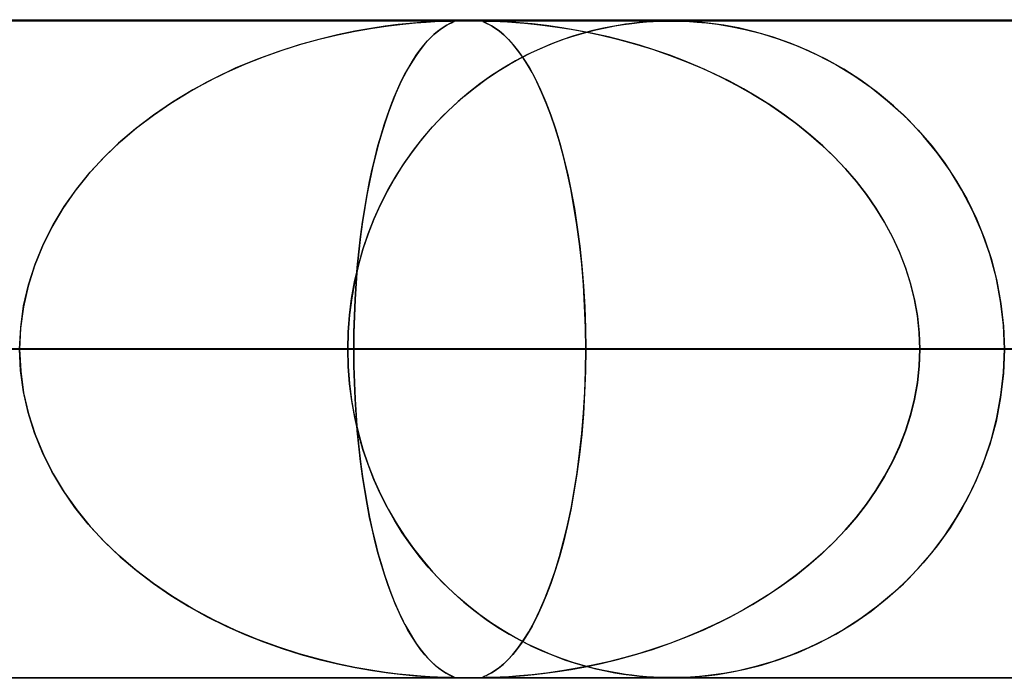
# Model space of a CAD drawing. Header units: millimetres. Extents: x -790 to 790, y -924 to 924.
# Tile 15 of 48: x -180 to -165, y 914 to 924. Entities that reach past the tile are written whole.
import ezdxf

# ---------------------------------------------------------------- set-up
doc = ezdxf.new("R2010")
doc.units = ezdxf.units.MM
doc.layers.add('HIDDEN', color=7, linetype='Continuous')
doc.layers.add('THICK', color=7, linetype='Continuous')

msp = doc.modelspace()

# ---------------------------------------------------------------- linework, layer by layer
at = {"layer": 'HIDDEN'}
for p, q in [((0, 923.99), (-677, 923.99)), ((0, 923.99), (-344.621, 923.99)), ((0, 923.99), (-344.621, 923.99)), ((0, 923.98), (-329.536, 923.98)), ((-175.044, 923.871), (-174.8, 923.906)), ((-174.652, 923.925), (-174.848, 923.9)), ((-174.8, 923.906), (-174.581, 923.933)), ((-174.473, 923.944), (-174.652, 923.925)), ((-174.581, 923.933), (-174.391, 923.951)), ((-174.31, 923.958), (-174.473, 923.944)), ((-174.391, 923.951), (-174.228, 923.964)), ((-174.169, 923.968), (-174.31, 923.958)), ((-174.228, 923.964), (-174.094, 923.972)), ((-174.054, 923.974), (-174.169, 923.968)), ((-174.094, 923.972), (-173.987, 923.977)), ((-173.966, 923.978), (-174.054, 923.974)), ((-173.987, 923.977), (-173.909, 923.979)), ((-173.978, 923.878), (-173.925, 923.91)), ((-173.902, 923.979), (-173.966, 923.978)), ((-173.912, 923.917), (-173.954, 923.893)), ((-173.925, 923.91), (-173.877, 923.936)), ((-173.877, 923.936), (-173.912, 923.917)), ((-173.909, 923.979), (-173.855, 923.98)), ((-173.855, 923.98), (-173.902, 923.979)), ((-173.877, 923.936), (-173.84, 923.954)), ((-173.848, 923.95), (-173.877, 923.936)), ((-173.855, 923.98), (-173.853, 923.98)), ((-173.823, 923.979), (-173.855, 923.98)), ((-173.853, 923.98), (-173.852, 923.98)), ((-173.852, 923.98), (-173.85, 923.98)), ((-173.85, 923.98), (-173.848, 923.98)), ((-173.848, 923.98), (-173.847, 923.98)), ((-173.825, 923.961), (-173.848, 923.95)), ((-173.847, 923.98), (-173.845, 923.98)), ((-173.84, 923.954), (-173.814, 923.966)), ((-173.829, 923.98), (-173.809, 923.978)), ((-173.809, 923.969), (-173.825, 923.961)), ((-173.806, 923.977), (-173.823, 923.979)), ((-173.814, 923.966), (-173.803, 923.973)), ((-173.809, 923.978), (-173.802, 923.974)), ((-173.802, 923.974), (-173.809, 923.969)), ((-173.803, 923.973), (-173.806, 923.977)), ((-173.36, 923.978), (-173.364, 923.974)), ((-173.364, 923.974), (-173.355, 923.968)), ((-173.362, 923.972), (-173.361, 923.977)), ((-173.348, 923.964), (-173.362, 923.972)), ((-173.361, 923.977), (-173.345, 923.979)), ((-173.342, 923.979), (-173.36, 923.978)), ((-173.355, 923.968), (-173.335, 923.958)), ((-173.32, 923.951), (-173.348, 923.964)), ((-173.345, 923.979), (-173.311, 923.98)), ((-173.311, 923.98), (-173.342, 923.979)), ((-173.335, 923.958), (-173.304, 923.944)), ((-173.282, 923.933), (-173.32, 923.951)), ((-173.263, 923.979), (-173.311, 923.98)), ((-173.311, 923.98), (-173.261, 923.979)), ((-173.304, 923.944), (-173.267, 923.925)), ((-173.234, 923.906), (-173.282, 923.933)), ((-173.267, 923.925), (-173.223, 923.9)), ((-173.195, 923.977), (-173.263, 923.979)), ((-173.261, 923.979), (-173.193, 923.977)), ((-173.177, 923.871), (-173.234, 923.906)), ((-173.1, 923.973), (-173.195, 923.977)), ((-173.193, 923.977), (-173.102, 923.973)), ((-173.102, 923.973), (-172.99, 923.967)), ((-172.97, 923.966), (-173.1, 923.973)), ((-172.99, 923.967), (-172.865, 923.958)), ((-172.807, 923.954), (-172.97, 923.966)), ((-172.865, 923.958), (-172.732, 923.947)), ((-172.613, 923.936), (-172.807, 923.954)), ((-172.732, 923.947), (-172.586, 923.933)), ((-172.395, 923.91), (-172.613, 923.936)), ((-172.586, 923.933), (-172.417, 923.913)), ((-172.417, 923.913), (-172.229, 923.888)), ((-172.163, 923.878), (-172.395, 923.91)), ((-171.5, 923.878), (-171.357, 923.905)), ((-171.305, 923.914), (-171.424, 923.893)), ((-171.357, 923.905), (-171.224, 923.927)), ((-171.197, 923.931), (-171.305, 923.914)), ((-171.224, 923.927), (-171.099, 923.944)), ((-171.097, 923.944), (-171.197, 923.931)), ((-171.099, 923.944), (-170.985, 923.956)), ((-170.99, 923.956), (-171.097, 923.944)), ((-170.878, 923.966), (-170.99, 923.956)), ((-170.985, 923.956), (-170.878, 923.966)), ((-170.769, 923.973), (-170.878, 923.966)), ((-170.878, 923.966), (-170.775, 923.972)), ((-170.775, 923.972), (-170.676, 923.977)), ((-170.67, 923.977), (-170.769, 923.973)), ((-170.676, 923.977), (-170.584, 923.979)), ((-170.583, 923.979), (-170.67, 923.977)), ((-170.584, 923.979), (-170.5, 923.98)), ((-170.5, 923.98), (-170.583, 923.979)), ((-170.5, 923.98), (-170.416, 923.979)), ((-170.412, 923.979), (-170.5, 923.98)), ((-170.416, 923.979), (-170.326, 923.977)), ((-170.317, 923.977), (-170.412, 923.979)), ((-170.326, 923.977), (-170.223, 923.972)), ((-170.206, 923.971), (-170.317, 923.977)), ((-170.223, 923.972), (-170.103, 923.964)), ((-170.068, 923.961), (-170.206, 923.971)), ((-170.103, 923.964), (-169.963, 923.951)), ((-169.899, 923.944), (-170.068, 923.961)), ((-169.963, 923.951), (-169.795, 923.93)), ((-169.702, 923.916), (-169.899, 923.944)), ((-169.795, 923.93), (-169.598, 923.898)), ((-169.478, 923.875), (-169.702, 923.916)), ((-175.575, 923.769), (-175.858, 923.701)), ((-175.853, 923.703), (-175.577, 923.769)), ((-175.577, 923.769), (-175.307, 923.825)), ((-175.311, 923.824), (-175.575, 923.769)), ((-175.067, 923.867), (-175.311, 923.824)), ((-175.307, 923.825), (-175.044, 923.871)), ((-174.848, 923.9), (-175.067, 923.867)), ((-174.111, 923.774), (-174.172, 923.715)), ((-174.147, 923.739), (-174.089, 923.792)), ((-174.054, 923.822), (-174.111, 923.774)), ((-174.089, 923.792), (-174.033, 923.838)), ((-174.001, 923.861), (-174.054, 923.822)), ((-174.033, 923.838), (-173.978, 923.878)), ((-173.954, 923.893), (-174.001, 923.861)), ((-173.223, 923.9), (-173.171, 923.867)), ((-173.114, 923.825), (-173.177, 923.871)), ((-173.171, 923.867), (-173.113, 923.824)), ((-173.047, 923.769), (-173.114, 923.825)), ((-173.113, 923.824), (-173.048, 923.769)), ((-173.048, 923.769), (-172.977, 923.701)), ((-172.978, 923.703), (-173.047, 923.769)), ((-172.229, 923.888), (-172.024, 923.855)), ((-171.928, 923.838), (-172.163, 923.878)), ((-172.121, 923.707), (-171.959, 923.76)), ((-172.024, 923.855), (-171.802, 923.814)), ((-171.841, 923.795), (-171.997, 923.748)), ((-171.959, 923.76), (-171.801, 923.806)), ((-171.693, 923.792), (-171.928, 923.838)), ((-171.693, 923.834), (-171.841, 923.795)), ((-171.802, 923.814), (-171.565, 923.765)), ((-171.801, 923.806), (-171.648, 923.845)), ((-171.554, 923.867), (-171.693, 923.834)), ((-171.456, 923.739), (-171.693, 923.792)), ((-171.648, 923.845), (-171.5, 923.878)), ((-171.565, 923.765), (-171.316, 923.705)), ((-171.424, 923.893), (-171.554, 923.867)), ((-169.598, 923.898), (-169.374, 923.852)), ((-169.232, 923.818), (-169.478, 923.875)), ((-169.374, 923.852), (-169.126, 923.789)), ((-168.967, 923.741), (-169.232, 923.818)), ((-169.126, 923.789), (-168.856, 923.704)), ((-176.157, 923.619), (-176.469, 923.519)), ((-176.416, 923.537), (-176.133, 923.626)), ((-175.858, 923.701), (-176.157, 923.619)), ((-176.133, 923.626), (-175.853, 923.703)), ((-174.322, 923.539), (-174.264, 923.613)), ((-174.236, 923.646), (-174.303, 923.564)), ((-174.264, 923.613), (-174.205, 923.68)), ((-174.172, 923.715), (-174.236, 923.646)), ((-174.205, 923.68), (-174.147, 923.739)), ((-172.908, 923.626), (-172.978, 923.703)), ((-172.977, 923.701), (-172.902, 923.619)), ((-172.836, 923.537), (-172.908, 923.626)), ((-172.902, 923.619), (-172.823, 923.519)), ((-172.33, 923.628), (-172.505, 923.554)), ((-172.453, 923.577), (-172.286, 923.646)), ((-172.16, 923.693), (-172.33, 923.628)), ((-172.286, 923.646), (-172.121, 923.707)), ((-171.997, 923.748), (-172.16, 923.693)), ((-171.22, 923.68), (-171.456, 923.739)), ((-171.316, 923.705), (-171.057, 923.634)), ((-170.985, 923.613), (-171.22, 923.68)), ((-171.057, 923.634), (-170.787, 923.551)), ((-170.751, 923.539), (-170.985, 923.613)), ((-168.689, 923.644), (-168.967, 923.741)), ((-168.856, 923.704), (-168.57, 923.596)), ((-168.413, 923.529), (-168.689, 923.644)), ((-176.469, 923.519), (-176.79, 923.402)), ((-176.7, 923.437), (-176.416, 923.537)), ((-174.37, 923.472), (-174.437, 923.37)), ((-174.437, 923.371), (-174.379, 923.459)), ((-174.379, 923.459), (-174.322, 923.539)), ((-174.303, 923.564), (-174.37, 923.472)), ((-172.685, 923.469), (-172.869, 923.373)), ((-172.764, 923.437), (-172.836, 923.537)), ((-172.823, 923.519), (-172.741, 923.402)), ((-172.794, 923.413), (-172.623, 923.5)), ((-172.505, 923.554), (-172.685, 923.469)), ((-172.623, 923.5), (-172.453, 923.577)), ((-170.787, 923.551), (-170.516, 923.458)), ((-170.519, 923.459), (-170.751, 923.539)), ((-170.289, 923.371), (-170.519, 923.459)), ((-170.516, 923.458), (-170.25, 923.356)), ((-168.57, 923.596), (-168.278, 923.465)), ((-168.141, 923.396), (-168.413, 923.529)), ((-168.278, 923.465), (-167.996, 923.317)), ((-177.271, 923.196), (-176.986, 923.323)), ((-176.79, 923.402), (-177.119, 923.266)), ((-176.986, 923.323), (-176.7, 923.437)), ((-174.437, 923.37), (-174.502, 923.261)), ((-174.493, 923.276), (-174.437, 923.371)), ((-173.14, 923.212), (-172.967, 923.317)), ((-172.869, 923.373), (-173.054, 923.265)), ((-172.967, 923.317), (-172.794, 923.413)), ((-172.691, 923.323), (-172.764, 923.437)), ((-172.741, 923.402), (-172.657, 923.266)), ((-172.617, 923.196), (-172.691, 923.323)), ((-170.062, 923.276), (-170.289, 923.371)), ((-170.25, 923.356), (-169.992, 923.246)), ((-167.875, 923.247), (-168.141, 923.396)), ((-167.996, 923.317), (-167.723, 923.151)), ((-177.555, 923.055), (-177.271, 923.196)), ((-177.119, 923.266), (-177.452, 923.108)), ((-174.605, 923.065), (-174.549, 923.174)), ((-174.502, 923.261), (-174.566, 923.143)), ((-174.549, 923.174), (-174.493, 923.276)), ((-173.312, 923.096), (-173.14, 923.212)), ((-173.054, 923.265), (-173.234, 923.15)), ((-172.657, 923.266), (-172.571, 923.108)), ((-172.544, 923.055), (-172.617, 923.196)), ((-169.837, 923.174), (-170.062, 923.276)), ((-169.992, 923.246), (-169.741, 923.128)), ((-169.616, 923.065), (-169.837, 923.174)), ((-167.616, 923.08), (-167.875, 923.247)), ((-177.835, 922.901), (-177.555, 923.055)), ((-177.452, 923.108), (-177.775, 922.935)), ((-174.627, 923.018), (-174.687, 922.885)), ((-174.659, 922.948), (-174.605, 923.065)), ((-174.566, 923.143), (-174.627, 923.018)), ((-173.409, 923.026), (-173.578, 922.895)), ((-173.484, 922.969), (-173.312, 923.096)), ((-173.234, 923.15), (-173.409, 923.026)), ((-172.571, 923.108), (-172.488, 922.935)), ((-172.472, 922.901), (-172.544, 923.055)), ((-169.741, 923.128), (-169.498, 923.002)), ((-169.399, 922.948), (-169.616, 923.065)), ((-167.723, 923.151), (-167.46, 922.968)), ((-167.364, 922.895), (-167.616, 923.08)), ((-178.109, 922.732), (-177.835, 922.901)), ((-177.775, 922.935), (-178.083, 922.749)), ((-174.687, 922.885), (-174.744, 922.744)), ((-174.712, 922.823), (-174.659, 922.948)), ((-173.578, 922.895), (-173.742, 922.757)), ((-173.653, 922.833), (-173.484, 922.969)), ((-172.488, 922.935), (-172.408, 922.749)), ((-172.401, 922.732), (-172.472, 922.901)), ((-169.498, 923.002), (-169.262, 922.869)), ((-169.186, 922.823), (-169.399, 922.948)), ((-169.262, 922.869), (-169.035, 922.729)), ((-167.46, 922.968), (-167.209, 922.769)), ((-167.121, 922.693), (-167.364, 922.895)), ((-178.376, 922.55), (-178.109, 922.732)), ((-178.083, 922.749), (-178.374, 922.551)), ((-174.744, 922.744), (-174.799, 922.597)), ((-174.764, 922.691), (-174.712, 922.823)), ((-173.742, 922.757), (-173.899, 922.611)), ((-173.818, 922.688), (-173.653, 922.833)), ((-172.408, 922.749), (-172.332, 922.551)), ((-172.332, 922.55), (-172.401, 922.732)), ((-168.977, 922.691), (-169.186, 922.823)), ((-169.035, 922.729), (-168.816, 922.581)), ((-167.209, 922.769), (-166.97, 922.554)), ((-174.799, 922.597), (-174.852, 922.442)), ((-174.815, 922.551), (-174.764, 922.691)), ((-173.899, 922.611), (-174.05, 922.459)), ((-173.977, 922.534), (-173.818, 922.688)), ((-168.774, 922.551), (-168.977, 922.691)), ((-168.816, 922.581), (-168.606, 922.427)), ((-166.888, 922.473), (-167.121, 922.693)), ((-178.374, 922.551), (-178.649, 922.341)), ((-178.633, 922.354), (-178.376, 922.55)), ((-174.852, 922.442), (-174.903, 922.281)), ((-174.865, 922.403), (-174.815, 922.551)), ((-174.05, 922.459), (-174.195, 922.299)), ((-174.132, 922.37), (-173.977, 922.534)), ((-172.332, 922.551), (-172.261, 922.341)), ((-172.265, 922.354), (-172.332, 922.55)), ((-168.575, 922.403), (-168.774, 922.551)), ((-168.606, 922.427), (-168.405, 922.266)), ((-166.97, 922.554), (-166.745, 922.323)), ((-166.666, 922.235), (-166.888, 922.473)), ((-178.649, 922.341), (-178.906, 922.121)), ((-178.88, 922.144), (-178.633, 922.354)), ((-174.903, 922.281), (-174.952, 922.112)), ((-174.913, 922.247), (-174.865, 922.403)), ((-174.195, 922.299), (-174.333, 922.132)), ((-174.28, 922.197), (-174.132, 922.37)), ((-172.201, 922.144), (-172.265, 922.354)), ((-172.261, 922.341), (-172.194, 922.121)), ((-168.383, 922.247), (-168.575, 922.403)), ((-168.405, 922.266), (-168.213, 922.098)), ((-166.745, 922.323), (-166.533, 922.077)), ((-178.906, 922.121), (-179.145, 921.889)), ((-179.115, 921.92), (-178.88, 922.144)), ((-174.952, 922.112), (-174.998, 921.936)), ((-174.96, 922.083), (-174.913, 922.247)), ((-174.333, 922.132), (-174.465, 921.958)), ((-174.422, 922.016), (-174.28, 922.197)), ((-172.14, 921.92), (-172.201, 922.144)), ((-172.194, 922.121), (-172.132, 921.889)), ((-168.196, 922.083), (-168.383, 922.247)), ((-166.456, 921.978), (-166.666, 922.235)), ((-175.004, 921.91), (-174.96, 922.083)), ((-174.465, 921.958), (-174.59, 921.777)), ((-174.558, 921.825), (-174.422, 922.016)), ((-168.213, 922.098), (-168.029, 921.922)), ((-168.017, 921.91), (-168.196, 922.083)), ((-166.533, 922.077), (-166.338, 921.818)), ((-166.259, 921.703), (-166.456, 921.978)), ((-179.145, 921.889), (-179.365, 921.648)), ((-179.336, 921.682), (-179.115, 921.92)), ((-175.047, 921.728), (-175.004, 921.91)), ((-174.998, 921.936), (-175.042, 921.751)), ((-174.685, 921.626), (-174.558, 921.825)), ((-172.082, 921.682), (-172.14, 921.92)), ((-172.132, 921.889), (-172.074, 921.648)), ((-168.029, 921.922), (-167.853, 921.737)), ((-167.846, 921.728), (-168.017, 921.91)), ((-166.338, 921.818), (-166.16, 921.547)), ((-179.542, 921.429), (-179.336, 921.682)), ((-175.088, 921.539), (-175.047, 921.728)), ((-175.042, 921.751), (-175.084, 921.557)), ((-174.59, 921.777), (-174.708, 921.588)), ((-172.028, 921.429), (-172.082, 921.682)), ((-167.853, 921.737), (-167.687, 921.544)), ((-167.683, 921.539), (-167.846, 921.728)), ((-166.079, 921.41), (-166.259, 921.703)), ((-179.365, 921.648), (-179.569, 921.394)), ((-175.126, 921.341), (-175.088, 921.539)), ((-175.084, 921.557), (-175.123, 921.356)), ((-174.708, 921.588), (-174.82, 921.39)), ((-174.804, 921.419), (-174.685, 921.626)), ((-172.074, 921.648), (-172.021, 921.394)), ((-167.687, 921.544), (-167.532, 921.344)), ((-167.53, 921.341), (-167.683, 921.539)), ((-166.16, 921.547), (-165.999, 921.265)), ((-179.569, 921.394), (-179.754, 921.128)), ((-179.731, 921.163), (-179.542, 921.429)), ((-174.82, 921.39), (-174.925, 921.182)), ((-174.915, 921.203), (-174.804, 921.419)), ((-171.979, 921.163), (-172.028, 921.429)), ((-172.021, 921.394), (-171.973, 921.128)), ((-165.917, 921.101), (-166.079, 921.41)), ((-175.162, 921.135), (-175.126, 921.341)), ((-175.123, 921.356), (-175.16, 921.146)), ((-167.532, 921.344), (-167.387, 921.135)), ((-167.387, 921.135), (-167.53, 921.341)), ((-165.999, 921.265), (-165.857, 920.972)), ((-179.754, 921.128), (-179.92, 920.849)), ((-179.901, 920.884), (-179.731, 921.163)), ((-175.195, 920.921), (-175.162, 921.135)), ((-175.16, 921.146), (-175.193, 920.928)), ((-174.925, 921.182), (-175.021, 920.967)), ((-175.016, 920.979), (-174.915, 921.203)), ((-171.934, 920.884), (-171.979, 921.163)), ((-171.973, 921.128), (-171.929, 920.849)), ((-167.255, 920.921), (-167.387, 921.135)), ((-167.387, 921.135), (-167.254, 920.918)), ((-165.775, 920.776), (-165.917, 921.101)), ((-175.193, 920.928), (-175.224, 920.704)), ((-175.224, 920.7), (-175.195, 920.921)), ((-175.021, 920.967), (-175.109, 920.743)), ((-175.108, 920.747), (-175.016, 920.979)), ((-167.136, 920.7), (-167.255, 920.921)), ((-167.254, 920.918), (-167.133, 920.694)), ((-165.857, 920.972), (-165.734, 920.669)), ((-179.92, 920.849), (-180.064, 920.559)), ((-180.049, 920.591), (-179.901, 920.884)), ((-171.895, 920.591), (-171.934, 920.884)), ((-171.929, 920.849), (-171.892, 920.559)), ((-165.656, 920.437), (-165.775, 920.776)), ((-175.224, 920.704), (-175.251, 920.472)), ((-175.251, 920.471), (-175.224, 920.7)), ((-175.188, 920.509), (-175.108, 920.747)), ((-175.109, 920.743), (-175.188, 920.511)), ((-167.03, 920.471), (-167.136, 920.7)), ((-167.133, 920.694), (-167.027, 920.464)), ((-165.734, 920.669), (-165.63, 920.354)), ((-180.064, 920.559), (-180.185, 920.259)), ((-180.175, 920.286), (-180.049, 920.591)), ((-175.251, 920.472), (-175.274, 920.235)), ((-175.274, 920.236), (-175.251, 920.471)), ((-175.258, 920.264), (-175.188, 920.509)), ((-175.188, 920.511), (-175.256, 920.272)), ((-171.862, 920.286), (-171.895, 920.591)), ((-171.892, 920.559), (-171.86, 920.259)), ((-166.938, 920.236), (-167.03, 920.471)), ((-167.027, 920.464), (-166.935, 920.228)), ((-165.56, 920.085), (-165.656, 920.437)), ((-165.63, 920.354), (-165.547, 920.027)), ((-180.185, 920.259), (-180.282, 919.95)), ((-180.276, 919.972), (-180.175, 920.286)), ((-175.315, 920.015), (-175.258, 920.264)), ((-175.256, 920.272), (-175.313, 920.025)), ((-175.293, 919.994), (-175.274, 920.236)), ((-175.274, 920.235), (-175.293, 919.994)), ((-171.836, 919.972), (-171.862, 920.286)), ((-171.86, 920.259), (-171.834, 919.95)), ((-166.861, 919.994), (-166.938, 920.236)), ((-166.935, 920.228), (-166.859, 919.988)), ((-175.36, 919.762), (-175.315, 920.015)), ((-175.313, 920.025), (-175.359, 919.772)), ((-165.49, 919.724), (-165.56, 920.085)), ((-165.547, 920.027), (-165.485, 919.689)), ((-180.282, 919.95), (-180.352, 919.635)), ((-180.349, 919.65), (-180.276, 919.972)), ((-175.293, 919.994), (-175.308, 919.747)), ((-175.308, 919.747), (-175.293, 919.994)), ((-171.817, 919.65), (-171.836, 919.972)), ((-171.834, 919.95), (-171.816, 919.635)), ((-166.8, 919.747), (-166.861, 919.994)), ((-166.859, 919.988), (-166.799, 919.742)), ((-175.393, 919.507), (-175.36, 919.762)), ((-175.359, 919.772), (-175.392, 919.514)), ((-175.308, 919.747), (-175.319, 919.496)), ((-175.319, 919.497), (-175.308, 919.747)), ((-166.756, 919.497), (-166.8, 919.747)), ((-166.799, 919.742), (-166.756, 919.493)), ((-165.449, 919.358), (-165.49, 919.724)), ((-180.352, 919.635), (-180.394, 919.314)), ((-180.393, 919.323), (-180.349, 919.65)), ((-171.805, 919.323), (-171.817, 919.65)), ((-171.816, 919.635), (-171.805, 919.314)), ((-165.485, 919.689), (-165.447, 919.342)), ((-175.392, 919.514), (-175.412, 919.253)), ((-175.412, 919.249), (-175.393, 919.507)), ((-175.326, 919.245), (-175.319, 919.497)), ((-175.319, 919.496), (-175.326, 919.243)), ((-166.729, 919.245), (-166.756, 919.497)), ((-166.756, 919.493), (-166.729, 919.242)), ((-180.409, 918.99), (-180.393, 919.323)), ((-180.394, 919.314), (-180.409, 918.99)), ((-171.801, 918.99), (-171.805, 919.323)), ((-171.805, 919.314), (-171.801, 918.99)), ((-165.434, 918.99), (-165.449, 919.358)), ((-165.447, 919.342), (-165.434, 918.99)), ((-175.412, 919.253), (-175.419, 918.99)), ((-175.419, 918.99), (-175.412, 919.249)), ((-175.328, 918.99), (-175.326, 919.245)), ((-175.326, 919.243), (-175.328, 918.99)), ((-166.72, 918.99), (-166.729, 919.245)), ((-166.729, 919.242), (-166.72, 918.99)), ((-335.973, 918.99), (-175.328, 918.99)), ((-175.328, 918.99), (-335.973, 918.99)), ((0, 918.99), (-328.035, 918.99)), ((-328.035, 918.99), (0, 918.99)), ((-322.954, 918.99), (0, 918.99)), ((0, 918.99), (-322.954, 918.99)), ((-163.048, 918.99), (-311.85, 918.99)), ((-311.85, 918.99), (-163.048, 918.99)), ((0, 918.99), (-310.676, 918.99)), ((-310.676, 918.99), (0, 918.99)), ((-305.595, 918.99), (0, 918.99)), ((0, 918.99), (-305.595, 918.99)), ((-301.869, 918.99), (-157.967, 918.99)), ((-157.967, 918.99), (-301.869, 918.99)), ((0, 918.99), (-293.317, 918.99)), ((-293.317, 918.99), (0, 918.99)), ((-288.236, 918.99), (0, 918.99)), ((0, 918.99), (-288.236, 918.99)), ((-145.687, 918.99), (-277.745, 918.99)), ((-277.745, 918.99), (-145.687, 918.99)), ((0, 918.99), (-275.958, 918.99)), ((-275.958, 918.99), (0, 918.99)), ((-270.877, 918.99), (0, 918.99)), ((0, 918.99), (-270.877, 918.99)), ((-267.763, 918.99), (-140.606, 918.99)), ((-140.606, 918.99), (-267.763, 918.99)), ((0, 918.99), (-258.599, 918.99)), ((-258.599, 918.99), (0, 918.99)), ((-253.518, 918.99), (0, 918.99)), ((0, 918.99), (-253.518, 918.99)), ((-128.326, 918.99), (-243.639, 918.99)), ((-243.639, 918.99), (-128.326, 918.99)), ((0, 918.99), (-241.24, 918.99)), ((-241.24, 918.99), (0, 918.99)), ((-236.159, 918.99), (0, 918.99)), ((0, 918.99), (-236.159, 918.99)), ((-233.657, 918.99), (-123.245, 918.99)), ((-123.245, 918.99), (-233.657, 918.99)), ((0, 918.99), (-223.88, 918.99)), ((-223.88, 918.99), (0, 918.99)), ((-218.8, 918.99), (0, 918.99)), ((0, 918.99), (-218.8, 918.99)), ((-110.963, 918.99), (-209.53, 918.99)), ((-209.53, 918.99), (-110.963, 918.99)), ((0, 918.99), (-206.521, 918.99)), ((-206.521, 918.99), (0, 918.99)), ((-201.44, 918.99), (0, 918.99)), ((0, 918.99), (-201.44, 918.99)), ((-199.547, 918.99), (-105.882, 918.99)), ((-105.882, 918.99), (-199.547, 918.99)), ((-175.419, 918.99), (-199.547, 918.99)), ((-199.547, 918.99), (-175.419, 918.99)), ((0, 918.99), (-189.161, 918.99)), ((-189.161, 918.99), (0, 918.99)), ((-184.08, 918.99), (0, 918.99)), ((0, 918.99), (-184.08, 918.99)), ((-184.08, 918.99), (-171.801, 918.99)), ((-171.801, 918.99), (-184.08, 918.99)), ((-180.394, 918.666), (-180.409, 918.99)), ((-180.409, 918.99), (-180.393, 918.657)), ((-175.419, 918.99), (-175.412, 918.731)), ((-93.599, 918.99), (-175.419, 918.99)), ((-175.419, 918.99), (-93.599, 918.99)), ((-175.412, 918.727), (-175.419, 918.99)), ((-175.328, 918.99), (-175.326, 918.735)), ((-175.326, 918.738), (-175.328, 918.99)), ((-163.048, 918.99), (-175.328, 918.99)), ((-175.328, 918.99), (-163.048, 918.99)), ((-171.801, 918.99), (-171.805, 918.657)), ((-171.805, 918.663), (-171.801, 918.99)), ((0, 918.99), (-171.801, 918.99)), ((-171.801, 918.99), (0, 918.99)), ((-166.729, 918.738), (-166.72, 918.99)), ((-166.72, 918.99), (-166.729, 918.735)), ((-166.72, 918.99), (0, 918.99)), ((0, 918.99), (-166.72, 918.99)), ((-166.72, 918.99), (-154.441, 918.99)), ((-154.441, 918.99), (-166.72, 918.99)), ((-165.434, 918.99), (-165.449, 918.622)), ((-165.447, 918.638), (-165.434, 918.99)), ((-180.352, 918.345), (-180.394, 918.666)), ((-175.412, 918.731), (-175.393, 918.473)), ((-175.392, 918.466), (-175.412, 918.727)), ((-175.319, 918.487), (-175.326, 918.738)), ((-175.326, 918.735), (-175.319, 918.483)), ((-171.816, 918.341), (-171.805, 918.663)), ((-166.756, 918.487), (-166.729, 918.738)), ((-166.729, 918.735), (-166.756, 918.483)), ((-180.393, 918.657), (-180.349, 918.33)), ((-171.805, 918.657), (-171.817, 918.33)), ((-165.449, 918.622), (-165.49, 918.256)), ((-165.485, 918.291), (-165.447, 918.638)), ((-175.393, 918.473), (-175.36, 918.218)), ((-175.359, 918.208), (-175.392, 918.466)), ((-175.308, 918.237), (-175.319, 918.487)), ((-175.319, 918.483), (-175.308, 918.233)), ((-166.756, 918.483), (-166.8, 918.233)), ((-166.799, 918.237), (-166.756, 918.487)), ((-180.282, 918.03), (-180.352, 918.345)), ((-180.349, 918.33), (-180.276, 918.008)), ((-175.36, 918.218), (-175.315, 917.965)), ((-175.293, 917.992), (-175.308, 918.237)), ((-175.308, 918.233), (-175.293, 917.986)), ((-171.817, 918.33), (-171.836, 918.008)), ((-171.835, 918.024), (-171.816, 918.341)), ((-166.8, 918.233), (-166.861, 917.986)), ((-166.859, 917.992), (-166.799, 918.237)), ((-165.49, 918.256), (-165.56, 917.895)), ((-165.547, 917.953), (-165.485, 918.291)), ((-175.313, 917.955), (-175.359, 918.208)), ((-180.185, 917.721), (-180.282, 918.03)), ((-180.276, 918.008), (-180.175, 917.694)), ((-175.315, 917.965), (-175.258, 917.716)), ((-175.256, 917.708), (-175.313, 917.955)), ((-175.274, 917.752), (-175.293, 917.992)), ((-175.293, 917.986), (-175.274, 917.744)), ((-171.836, 918.008), (-171.862, 917.694)), ((-171.861, 917.713), (-171.835, 918.024)), ((-166.861, 917.986), (-166.938, 917.744)), ((-166.935, 917.752), (-166.859, 917.992)), ((-165.63, 917.626), (-165.547, 917.953)), ((-165.56, 917.895), (-165.656, 917.543)), ((-180.064, 917.421), (-180.185, 917.721)), ((-180.175, 917.694), (-180.049, 917.389)), ((-175.251, 917.516), (-175.274, 917.752)), ((-175.274, 917.744), (-175.251, 917.509)), ((-175.258, 917.716), (-175.188, 917.471)), ((-175.188, 917.469), (-175.256, 917.708)), ((-171.862, 917.694), (-171.895, 917.389)), ((-171.893, 917.411), (-171.861, 917.713)), ((-166.938, 917.744), (-167.03, 917.509)), ((-167.027, 917.516), (-166.935, 917.752)), ((-165.734, 917.311), (-165.63, 917.626)), ((-175.225, 917.286), (-175.251, 917.516)), ((-175.251, 917.509), (-175.224, 917.28)), ((-175.188, 917.471), (-175.108, 917.233)), ((-175.109, 917.237), (-175.188, 917.469)), ((-167.03, 917.509), (-167.136, 917.28)), ((-167.133, 917.286), (-167.027, 917.516)), ((-165.656, 917.543), (-165.775, 917.204)), ((-179.92, 917.131), (-180.064, 917.421)), ((-180.049, 917.389), (-179.901, 917.096)), ((-171.895, 917.389), (-171.934, 917.096)), ((-171.931, 917.119), (-171.893, 917.411)), ((-175.195, 917.062), (-175.225, 917.286)), ((-175.224, 917.28), (-175.195, 917.059)), ((-175.021, 917.013), (-175.109, 917.237)), ((-175.108, 917.233), (-175.016, 917.001)), ((-167.136, 917.28), (-167.255, 917.059)), ((-167.254, 917.062), (-167.133, 917.286)), ((-165.775, 917.204), (-165.917, 916.879)), ((-165.857, 917.008), (-165.734, 917.311)), ((-179.754, 916.852), (-179.92, 917.131)), ((-179.901, 917.096), (-179.731, 916.817)), ((-175.162, 916.845), (-175.195, 917.062)), ((-175.195, 917.059), (-175.162, 916.845)), ((-171.934, 917.096), (-171.979, 916.817)), ((-171.975, 916.839), (-171.931, 917.119)), ((-167.387, 916.845), (-167.254, 917.062)), ((-167.255, 917.059), (-167.387, 916.845)), ((-174.925, 916.798), (-175.021, 917.013)), ((-175.016, 917.001), (-174.915, 916.777)), ((-165.917, 916.879), (-166.079, 916.57)), ((-165.999, 916.715), (-165.857, 917.008)), ((-179.569, 916.586), (-179.754, 916.852)), ((-179.731, 916.817), (-179.542, 916.551)), ((-175.162, 916.845), (-175.126, 916.639)), ((-175.126, 916.636), (-175.162, 916.845)), ((-174.82, 916.591), (-174.925, 916.798)), ((-174.915, 916.777), (-174.804, 916.561)), ((-171.979, 916.817), (-172.028, 916.551)), ((-172.024, 916.572), (-171.975, 916.839)), ((-167.532, 916.636), (-167.387, 916.845)), ((-167.387, 916.845), (-167.53, 916.639)), ((-166.16, 916.433), (-165.999, 916.715)), ((-179.365, 916.332), (-179.569, 916.586)), ((-175.126, 916.639), (-175.088, 916.441)), ((-175.087, 916.436), (-175.126, 916.636)), ((-174.708, 916.392), (-174.82, 916.591)), ((-172.078, 916.317), (-172.024, 916.572)), ((-167.687, 916.436), (-167.532, 916.636)), ((-167.53, 916.639), (-167.683, 916.441)), ((-166.079, 916.57), (-166.259, 916.277)), ((-179.542, 916.551), (-179.336, 916.298)), ((-175.088, 916.441), (-175.047, 916.252)), ((-175.045, 916.243), (-175.087, 916.436)), ((-174.804, 916.561), (-174.685, 916.354)), ((-172.028, 916.551), (-172.082, 916.298)), ((-167.853, 916.243), (-167.687, 916.436)), ((-167.683, 916.441), (-167.846, 916.252)), ((-166.338, 916.162), (-166.16, 916.433)), ((-179.145, 916.091), (-179.365, 916.332)), ((-179.336, 916.298), (-179.115, 916.06)), ((-174.59, 916.203), (-174.708, 916.392)), ((-174.685, 916.354), (-174.558, 916.155)), ((-172.082, 916.298), (-172.14, 916.06)), ((-172.136, 916.075), (-172.078, 916.317)), ((-166.259, 916.277), (-166.456, 916.002)), ((-175.047, 916.252), (-175.004, 916.07)), ((-175.002, 916.058), (-175.045, 916.243)), ((-174.465, 916.022), (-174.59, 916.203)), ((-174.558, 916.155), (-174.422, 915.964)), ((-168.029, 916.058), (-167.853, 916.243)), ((-167.846, 916.252), (-168.017, 916.07)), ((-166.533, 915.903), (-166.338, 916.162)), ((-178.906, 915.859), (-179.145, 916.091)), ((-179.115, 916.06), (-178.88, 915.836)), ((-175.004, 916.07), (-174.96, 915.897)), ((-174.956, 915.882), (-175.002, 916.058)), ((-174.333, 915.848), (-174.465, 916.022)), ((-172.14, 916.06), (-172.201, 915.836)), ((-172.199, 915.842), (-172.136, 916.075)), ((-168.213, 915.882), (-168.029, 916.058)), ((-168.017, 916.07), (-168.196, 915.897)), ((-166.456, 916.002), (-166.666, 915.745)), ((-178.649, 915.639), (-178.906, 915.859)), ((-178.88, 915.836), (-178.633, 915.626)), ((-174.96, 915.897), (-174.913, 915.733)), ((-174.908, 915.714), (-174.956, 915.882)), ((-174.422, 915.964), (-174.28, 915.783)), ((-174.195, 915.681), (-174.333, 915.848)), ((-172.267, 915.621), (-172.199, 915.842)), ((-172.201, 915.836), (-172.265, 915.626)), ((-168.405, 915.714), (-168.213, 915.882)), ((-168.196, 915.897), (-168.383, 915.733)), ((-166.745, 915.657), (-166.533, 915.903)), ((-174.913, 915.733), (-174.865, 915.577)), ((-174.857, 915.553), (-174.908, 915.714)), ((-174.28, 915.783), (-174.132, 915.61)), ((-174.05, 915.521), (-174.195, 915.681)), ((-168.606, 915.553), (-168.405, 915.714)), ((-168.383, 915.733), (-168.575, 915.577)), ((-166.666, 915.745), (-166.888, 915.507)), ((-178.374, 915.429), (-178.649, 915.639)), ((-178.633, 915.626), (-178.376, 915.43)), ((-174.865, 915.577), (-174.815, 915.429)), ((-174.805, 915.399), (-174.857, 915.553)), ((-174.132, 915.61), (-173.977, 915.446)), ((-173.899, 915.369), (-174.05, 915.521)), ((-172.339, 915.411), (-172.267, 915.621)), ((-172.265, 915.626), (-172.332, 915.43)), ((-168.816, 915.399), (-168.606, 915.553)), ((-168.575, 915.577), (-168.774, 915.429)), ((-166.97, 915.426), (-166.745, 915.657)), ((-178.376, 915.43), (-178.109, 915.248)), ((-178.083, 915.231), (-178.374, 915.429)), ((-174.815, 915.429), (-174.764, 915.289)), ((-174.75, 915.251), (-174.805, 915.399)), ((-173.977, 915.446), (-173.818, 915.292)), ((-173.742, 915.223), (-173.899, 915.369)), ((-172.415, 915.212), (-172.339, 915.411)), ((-172.332, 915.43), (-172.401, 915.248)), ((-169.035, 915.251), (-168.816, 915.399)), ((-168.774, 915.429), (-168.977, 915.289)), ((-167.209, 915.211), (-166.97, 915.426)), ((-166.888, 915.507), (-167.121, 915.287)), ((-178.109, 915.248), (-177.835, 915.079)), ((-177.775, 915.045), (-178.083, 915.231)), ((-174.764, 915.289), (-174.712, 915.156)), ((-174.693, 915.111), (-174.75, 915.251)), ((-173.818, 915.292), (-173.653, 915.147)), ((-173.578, 915.085), (-173.742, 915.223)), ((-172.401, 915.248), (-172.472, 915.079)), ((-169.262, 915.111), (-169.035, 915.251)), ((-168.977, 915.289), (-169.186, 915.156)), ((-167.121, 915.287), (-167.364, 915.085)), ((-177.835, 915.079), (-177.555, 914.925)), ((-174.712, 915.156), (-174.659, 915.032)), ((-174.634, 914.978), (-174.693, 915.111)), ((-173.653, 915.147), (-173.484, 915.01)), ((-173.409, 914.954), (-173.578, 915.085)), ((-172.472, 915.079), (-172.544, 914.925)), ((-172.496, 915.026), (-172.415, 915.212)), ((-169.498, 914.978), (-169.262, 915.111)), ((-169.186, 915.156), (-169.399, 915.032)), ((-167.364, 915.085), (-167.616, 914.9)), ((-167.46, 915.012), (-167.209, 915.211)), ((-177.452, 914.872), (-177.775, 915.045)), ((-177.555, 914.925), (-177.271, 914.784)), ((-174.659, 915.032), (-174.605, 914.915)), ((-174.574, 914.852), (-174.634, 914.978)), ((-173.484, 915.01), (-173.312, 914.884)), ((-173.234, 914.83), (-173.409, 914.954)), ((-172.544, 914.925), (-172.617, 914.784)), ((-172.58, 914.853), (-172.496, 915.026)), ((-169.741, 914.852), (-169.498, 914.978)), ((-169.399, 915.032), (-169.616, 914.915)), ((-167.723, 914.829), (-167.46, 915.012)), ((-177.119, 914.714), (-177.452, 914.872)), ((-177.271, 914.784), (-176.986, 914.657)), ((-174.605, 914.915), (-174.549, 914.806)), ((-174.511, 914.734), (-174.574, 914.852)), ((-174.549, 914.806), (-174.493, 914.704)), ((-173.312, 914.884), (-173.14, 914.768)), ((-173.054, 914.715), (-173.234, 914.83)), ((-173.14, 914.768), (-172.967, 914.663)), ((-172.617, 914.784), (-172.691, 914.657)), ((-172.667, 914.697), (-172.58, 914.853)), ((-169.837, 914.806), (-170.062, 914.704)), ((-169.992, 914.734), (-169.741, 914.852)), ((-169.616, 914.915), (-169.837, 914.806)), ((-167.996, 914.663), (-167.723, 914.829)), ((-167.616, 914.9), (-167.875, 914.733)), ((-176.79, 914.578), (-177.119, 914.714)), ((-176.986, 914.657), (-176.7, 914.544)), ((-174.446, 914.624), (-174.511, 914.734)), ((-174.493, 914.704), (-174.437, 914.609)), ((-174.38, 914.522), (-174.446, 914.624)), ((-172.869, 914.607), (-173.054, 914.715)), ((-172.967, 914.663), (-172.794, 914.567)), ((-172.691, 914.657), (-172.764, 914.544)), ((-172.751, 914.562), (-172.667, 914.697)), ((-170.516, 914.522), (-170.25, 914.624)), ((-170.062, 914.704), (-170.289, 914.609)), ((-170.25, 914.624), (-169.992, 914.734)), ((-168.278, 914.515), (-167.996, 914.663)), ((-167.875, 914.733), (-168.141, 914.584)), ((-176.469, 914.461), (-176.79, 914.578)), ((-176.7, 914.544), (-176.416, 914.443)), ((-174.437, 914.609), (-174.379, 914.521)), ((-174.313, 914.429), (-174.38, 914.522)), ((-174.379, 914.521), (-174.322, 914.441)), ((-172.685, 914.511), (-172.869, 914.607)), ((-172.764, 914.544), (-172.836, 914.443)), ((-172.833, 914.447), (-172.751, 914.562)), ((-172.794, 914.567), (-172.623, 914.48)), ((-172.505, 914.426), (-172.685, 914.511)), ((-172.623, 914.48), (-172.453, 914.403)), ((-170.787, 914.429), (-170.516, 914.522)), ((-170.519, 914.521), (-170.751, 914.441)), ((-170.289, 914.609), (-170.519, 914.521)), ((-168.57, 914.384), (-168.278, 914.515)), ((-168.141, 914.584), (-168.413, 914.451)), ((-176.157, 914.361), (-176.469, 914.461)), ((-176.416, 914.443), (-176.133, 914.354)), ((-175.858, 914.279), (-176.157, 914.361)), ((-176.133, 914.354), (-175.853, 914.277)), ((-174.322, 914.441), (-174.264, 914.367)), ((-174.246, 914.346), (-174.313, 914.429)), ((-174.264, 914.367), (-174.205, 914.3)), ((-174.182, 914.275), (-174.246, 914.346)), ((-172.988, 914.268), (-172.913, 914.349)), ((-172.908, 914.354), (-172.978, 914.277)), ((-172.913, 914.349), (-172.833, 914.447)), ((-172.836, 914.443), (-172.908, 914.354)), ((-172.33, 914.352), (-172.505, 914.426)), ((-172.453, 914.403), (-172.286, 914.334)), ((-172.16, 914.287), (-172.33, 914.352)), ((-172.286, 914.334), (-172.121, 914.273)), ((-171.316, 914.275), (-171.057, 914.346)), ((-170.985, 914.367), (-171.22, 914.3)), ((-171.057, 914.346), (-170.787, 914.429)), ((-170.751, 914.441), (-170.985, 914.367)), ((-168.689, 914.336), (-168.967, 914.239)), ((-168.856, 914.276), (-168.57, 914.384)), ((-168.413, 914.451), (-168.689, 914.336)), ((-175.575, 914.211), (-175.858, 914.279)), ((-175.853, 914.277), (-175.577, 914.211)), ((-175.577, 914.211), (-175.307, 914.155)), ((-175.311, 914.156), (-175.575, 914.211)), ((-174.205, 914.3), (-174.147, 914.241)), ((-174.121, 914.215), (-174.182, 914.275)), ((-174.147, 914.241), (-174.089, 914.188)), ((-174.064, 914.166), (-174.121, 914.215)), ((-174.089, 914.188), (-174.033, 914.142)), ((-173.122, 914.148), (-173.058, 914.201)), ((-173.047, 914.211), (-173.114, 914.155)), ((-173.058, 914.201), (-172.988, 914.268)), ((-172.978, 914.277), (-173.047, 914.211)), ((-171.997, 914.232), (-172.16, 914.287)), ((-172.121, 914.273), (-171.959, 914.22)), ((-171.841, 914.185), (-171.997, 914.232)), ((-171.959, 914.22), (-171.801, 914.174)), ((-171.693, 914.188), (-171.928, 914.142)), ((-171.693, 914.146), (-171.841, 914.185)), ((-171.802, 914.166), (-171.565, 914.215)), ((-171.801, 914.174), (-171.648, 914.135)), ((-171.456, 914.241), (-171.693, 914.188)), ((-171.565, 914.215), (-171.316, 914.275)), ((-171.22, 914.3), (-171.456, 914.241)), ((-169.374, 914.128), (-169.126, 914.191)), ((-168.967, 914.239), (-169.232, 914.162)), ((-169.126, 914.191), (-168.856, 914.276)), ((-175.067, 914.113), (-175.311, 914.156)), ((-175.307, 914.155), (-175.044, 914.109)), ((-174.848, 914.08), (-175.067, 914.113)), ((-175.044, 914.109), (-174.8, 914.073)), ((-174.652, 914.055), (-174.848, 914.08)), ((-174.8, 914.073), (-174.581, 914.047)), ((-174.473, 914.036), (-174.652, 914.055)), ((-174.581, 914.047), (-174.391, 914.029)), ((-174.31, 914.022), (-174.473, 914.036)), ((-174.391, 914.029), (-174.228, 914.016)), ((-174.169, 914.012), (-174.31, 914.022)), ((-174.011, 914.125), (-174.064, 914.166)), ((-174.033, 914.142), (-173.978, 914.102)), ((-173.962, 914.092), (-174.011, 914.125)), ((-173.978, 914.102), (-173.925, 914.07)), ((-173.92, 914.067), (-173.962, 914.092)), ((-173.925, 914.07), (-173.877, 914.044)), ((-173.883, 914.047), (-173.92, 914.067)), ((-173.854, 914.033), (-173.883, 914.047)), ((-173.877, 914.044), (-173.84, 914.026)), ((-173.83, 914.021), (-173.854, 914.033)), ((-173.84, 914.026), (-173.814, 914.014)), ((-173.812, 914.013), (-173.83, 914.021)), ((-173.358, 914.011), (-173.339, 914.02)), ((-173.32, 914.029), (-173.348, 914.016)), ((-173.339, 914.02), (-173.311, 914.033)), ((-173.282, 914.047), (-173.32, 914.029)), ((-173.311, 914.033), (-173.274, 914.051)), ((-173.234, 914.073), (-173.282, 914.047)), ((-173.274, 914.051), (-173.231, 914.075)), ((-173.177, 914.109), (-173.234, 914.073)), ((-173.231, 914.075), (-173.18, 914.107)), ((-173.18, 914.107), (-173.122, 914.148)), ((-173.114, 914.155), (-173.177, 914.109)), ((-172.99, 914.013), (-172.865, 914.021)), ((-172.807, 914.026), (-172.97, 914.014)), ((-172.865, 914.021), (-172.732, 914.033)), ((-172.613, 914.044), (-172.807, 914.026)), ((-172.732, 914.033), (-172.586, 914.047)), ((-172.395, 914.07), (-172.613, 914.044)), ((-172.586, 914.047), (-172.417, 914.067)), ((-172.417, 914.067), (-172.229, 914.092)), ((-172.163, 914.102), (-172.395, 914.07)), ((-172.229, 914.092), (-172.024, 914.125)), ((-171.928, 914.142), (-172.163, 914.102)), ((-172.024, 914.125), (-171.802, 914.166)), ((-171.554, 914.113), (-171.693, 914.146)), ((-171.648, 914.135), (-171.5, 914.102)), ((-171.424, 914.087), (-171.554, 914.113)), ((-171.5, 914.102), (-171.357, 914.075)), ((-171.305, 914.066), (-171.424, 914.087)), ((-171.357, 914.075), (-171.224, 914.053)), ((-171.197, 914.049), (-171.305, 914.066)), ((-171.224, 914.053), (-171.099, 914.036)), ((-171.097, 914.036), (-171.197, 914.049)), ((-171.099, 914.036), (-170.985, 914.024)), ((-170.99, 914.024), (-171.097, 914.036)), ((-170.878, 914.014), (-170.99, 914.024)), ((-170.985, 914.024), (-170.878, 914.014)), ((-170.103, 914.016), (-169.963, 914.029)), ((-169.899, 914.036), (-170.068, 914.019)), ((-169.963, 914.029), (-169.795, 914.05)), ((-169.702, 914.064), (-169.899, 914.036)), ((-169.795, 914.05), (-169.598, 914.082)), ((-169.478, 914.105), (-169.702, 914.064)), ((-169.598, 914.082), (-169.374, 914.128)), ((-169.232, 914.162), (-169.478, 914.105)), ((0, 913.99), (-677, 913.99)), ((0, 913.99), (-344.621, 913.99)), ((0, 913.99), (-344.621, 913.99)), ((-341, 914), (-173.855, 914)), ((-329.536, 914), (0, 914)), ((-306.9, 914), (-156.497, 914)), ((-272.8, 914), (-139.138, 914)), ((-238.7, 914), (-121.78, 914)), ((-204.6, 914), (-104.422, 914)), ((-174.228, 914.016), (-174.094, 914.008)), ((-174.054, 914.006), (-174.169, 914.012)), ((-174.094, 914.008), (-173.987, 914.003)), ((-173.966, 914.002), (-174.054, 914.006)), ((-173.987, 914.003), (-173.909, 914.001)), ((-173.902, 914), (-173.966, 914.002)), ((-173.909, 914.001), (-173.855, 914)), ((-173.855, 914), (-173.902, 914)), ((-173.855, 914), (-173.823, 914.001)), ((-173.823, 914), (-173.855, 914)), ((-173.806, 914.003), (-173.823, 914)), ((-173.823, 914.001), (-173.806, 914.003)), ((-173.814, 914.014), (-173.803, 914.007)), ((-173.803, 914.007), (-173.812, 914.013)), ((-173.803, 914.007), (-173.806, 914.003)), ((-173.806, 914.003), (-173.803, 914.007)), ((-173.364, 914.005), (-173.358, 914.011)), ((-173.357, 914.002), (-173.364, 914.005)), ((-173.348, 914.016), (-173.362, 914.008)), ((-173.362, 914.008), (-173.361, 914.003)), ((-173.361, 914.003), (-173.345, 914.001)), ((-173.337, 914), (-173.357, 914.002)), ((-173.345, 914.001), (-173.311, 914)), ((-173.313, 914), (-173.314, 914)), ((-173.314, 914), (-173.314, 914)), ((-173.312, 914), (-173.313, 914)), ((-173.313, 914), (-173.313, 914)), ((-173.311, 914), (-173.312, 914)), ((-173.312, 914), (-173.312, 914)), ((-173.311, 914), (-173.261, 914.001)), ((-173.263, 914), (-173.311, 914)), ((-173.195, 914.003), (-173.263, 914)), ((-173.261, 914.001), (-173.193, 914.003)), ((-173.1, 914.007), (-173.195, 914.003)), ((-173.193, 914.003), (-173.102, 914.007)), ((-173.102, 914.007), (-172.99, 914.013)), ((-172.97, 914.014), (-173.1, 914.007)), ((-170.878, 914.014), (-170.775, 914.008)), ((-170.769, 914.007), (-170.878, 914.014)), ((-170.775, 914.008), (-170.676, 914.003)), ((-170.67, 914.003), (-170.769, 914.007)), ((-170.676, 914.003), (-170.584, 914.001)), ((-170.583, 914.001), (-170.67, 914.003)), ((-170.584, 914.001), (-170.5, 914)), ((-170.5, 914), (-170.583, 914.001)), ((-170.5, 914), (-170.416, 914.001)), ((-170.412, 914.001), (-170.5, 914)), ((-170.5, 914), (-87.063, 914)), ((-170.416, 914.001), (-170.326, 914.003)), ((-170.317, 914.003), (-170.412, 914.001)), ((-170.326, 914.003), (-170.223, 914.008)), ((-170.206, 914.009), (-170.317, 914.003)), ((-170.223, 914.008), (-170.103, 914.016)), ((-170.068, 914.019), (-170.206, 914.009))]:
    msp.add_line(p, q, dxfattribs=at)
at = {"layer": 'THICK'}
for p, q in [((-732, 924), (0, 924)), ((0, 919), (-732, 919))]:
    msp.add_line(p, q, dxfattribs=at)

doc.saveas('drawing.dxf')
